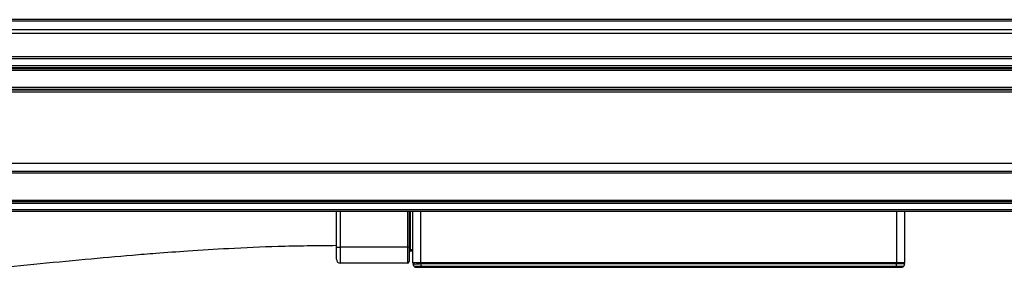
# Model space of a CAD drawing. Header units: millimetres. Extents: x -741 to 2998, y 394 to 730.
# Tile 5 of 18: x -415 to -291, y 548 to 581. Entities that reach past the tile are written whole.
import ezdxf

# ---------------------------------------------------------------- set-up
doc = ezdxf.new("R2010")
doc.units = ezdxf.units.MM

# ---------------------------------------------------------------- blocks, each defined once
blk = doc.blocks.new('Drawing View2')
at = {"color": 7, "linetype": 'Continuous', "lineweight": 25}
for p, q in [((1388, 32.48), (-108, 32.48)), ((1388, 32.29), (-108, 32.29)), ((1388, 31.21), (-108, 31.21)), ((1388, 30.76), (-108, 30.76)), ((1388, 27.81), (-108, 27.81)), ((1388, 27.56), (-108, 27.56)), ((1388, 26.66), (-108, 26.66)), ((1388, 26.41), (-108, 26.41)), ((1388, 26.32), (-108, 26.32)), ((1388, 26.08), (-108, 26.08)), ((1388, 23.95), (-108, 23.95)), ((1388, 23.7), (-108, 23.7)), ((1388, 23.61), (-108, 23.61)), ((1388, 23.36), (-108, 23.36)), ((1388, 14.4), (-108, 14.4)), ((1388, 13.4), (-108, 13.4)), ((1388, 13.2), (-108, 13.2)), ((1280, 9.79), (0, 9.79)), ((1280, 9.59), (0, 9.59)), ((1280, 9.39), (0, 9.39)), ((1280, 8.59), (0, 8.59)), ((1280, 8.39), (0, 8.39)), ((56.3, 3.9), (56.3, 8.39)), ((56.8, 3.9), (56.8, 8.39)), ((65.2, 8.39), (65.2, 3.9)), ((65.4, 8.39), (65.4, 3.9)), ((65.6, 3.6), (65.6, 8.39)), ((65.9, 1.96), (65.9, 8.39)), ((66.9, 1.96), (66.9, 8.39)), ((126.5, 8.39), (126.5, 1.96)), ((127.5, 8.39), (127.5, 1.96)), ((56.3, 2.4), (56.3, 3.9)), ((56.3, 3.9), (56.8, 3.9)), ((56.8, 1.9), (56.8, 3.9)), ((65.2, 3.9), (56.8, 3.9)), ((65.4, 3.9), (65.2, 3.9)), ((65.2, 3.9), (65.2, 1.9)), ((65.4, 3.9), (65.4, 2.1)), ((65.6, 3.6), (65.4, 3.6)), ((65.6, 3.4), (65.6, 3.6)), ((65.9, 3.6), (65.6, 3.6)), ((65.9, 3.4), (65.6, 3.4)), ((65.2, 1.9), (56.8, 1.9)), ((65.99, 1.54), (65.92, 1.83)), ((66.96, 1.54), (66.88, 1.83)), ((66.9, 1.83), (66.89, 1.83)), ((126.5, 1.96), (66.9, 1.96)), ((126.5, 1.83), (66.9, 1.83)), ((66.96, 1.54), (126.5, 1.54)), ((66.96, 1.4), (66.96, 1.54)), ((66.96, 1.4), (126.5, 1.4)), ((127.5, 1.96), (126.5, 1.96)), ((126.5, 1.96), (126.5, 1.83)), ((127.48, 1.83), (126.5, 1.83)), ((126.5, 1.54), (126.5, 1.83)), ((126.5, 1.54), (127.41, 1.54)), ((126.5, 1.4), (126.5, 1.54)), ((126.5, 1.4), (127.21, 1.4)), ((127.48, 1.83), (127.41, 1.54))]:
    blk.add_line(p, q, dxfattribs=at)
at = {"color": 7, "linetype": 'Continuous', "lineweight": 25, "flags": 128}
blk.add_lwpolyline([(66.9, 1.96), (66.9, 1.95), (66.9, 1.93), (66.9, 1.91), (66.9, 1.9), (66.9, 1.88), (66.9, 1.86), (66.9, 1.85), (66.9, 1.83)], dxfattribs=at)
at = {"color": 7, "linetype": 'Continuous', "lineweight": 25}
for centre, radius, start, end in [((65.6, 3.2), 0.2, 90, 180), ((56.8, 2.4), 0.5, 180, 270), ((65.2, 2.1), 0.2, 270, 0), ((66.39, 1.96), 0.492, 179.757, 195.001), ((66.4, 1.96), 0.5, 180, 195.0027), ((66.19, 1.6), 0.2, 195.0027, 270), ((81.35, 3.77), 14.6, 187.1203, 187.6324), ((127.21, 1.6), 0.2, 270, 345), ((127, 1.96), 0.5, 345, 360)]:
    blk.add_arc(centre, radius, start, end, dxfattribs=at)
for points, knots in [([(0, 0), (1.36, 0.12), (5.31, 0.47), (11.43, 1.09), (18.34, 1.78), (24.65, 2.39), (29.75, 2.85), (34.03, 3.19), (38.04, 3.49), (43.14, 3.8), (49.35, 4.08), (53.86, 4.12), (56.3, 4.15)], [0, 0, 0, 0, 0.072791, 0.210182, 0.326759, 0.441818, 0.546998, 0.598946, 0.669891, 0.760441, 0.870495, 1, 1, 1, 1]), ([(66.87, 1.96), (66.8, 1.96), (66.66, 1.95), (66.41, 1.94), (66.15, 1.93), (65.95, 1.94), (65.92, 1.95), (65.9, 1.96)], [0, 0, 0, 0, 0.139139, 0.274758, 0.534322, 0.760258, 1, 1, 1, 1]), ([(65.9, 1.96), (65.9, 1.96), (65.9, 1.96), (65.9, 1.96), (65.9, 1.96)], [0, 0, 0, 0, 0.5600706, 1, 1, 1, 1]), ([(66.88, 1.83), (66.81, 1.82), (66.68, 1.8), (66.43, 1.77), (66.18, 1.75), (65.97, 1.77), (65.94, 1.81), (65.92, 1.83)], [0, 0, 0, 0, 0.139145, 0.274766, 0.534321, 0.760175, 1, 1, 1, 1]), ([(65.99, 1.54), (66, 1.54), (66.01, 1.53), (66.09, 1.53), (66.27, 1.52), (66.59, 1.53), (66.83, 1.54), (66.96, 1.54)], [0, 0, 0, 0, 0.135536, 0.266986, 0.517817, 0.751089, 1, 1, 1, 1]), ([(66.07, 1.53), (66.08, 1.51), (66.09, 1.48), (66.12, 1.45), (66.13, 1.44)], [0, 0, 0, 0, 0.384773, 1, 1, 1, 1]), ([(66.29, 1.49), (66.25, 1.48), (66.18, 1.46), (66.13, 1.44), (66.12, 1.43), (66.11, 1.42)], [0, 0, 0, 0, 0.368638, 0.727904, 1, 1, 1, 1]), ([(66.19, 1.4), (66.19, 1.4), (66.21, 1.4), (66.31, 1.4), (66.48, 1.4), (66.7, 1.4), (66.87, 1.4), (66.96, 1.4)], [0, 0, 0, 0, 0.197867, 0.390487, 0.574641, 0.776473, 1, 1, 1, 1]), ([(66.25, 1.4), (66.26, 1.4), (66.28, 1.4), (66.36, 1.4), (66.47, 1.42), (66.56, 1.43), (66.61, 1.44)], [0, 0, 0, 0, 0.2358027, 0.4812867, 0.7363001, 1, 1, 1, 1]), ([(66.36, 1.41), (66.4, 1.41), (66.49, 1.41), (66.64, 1.41), (66.79, 1.41), (66.91, 1.41), (66.96, 1.41)], [0, 0, 0, 0, 0.250262, 0.500286, 0.750286, 1, 1, 1, 1]), ([(66.9, 1.96), (66.89, 1.96), (66.88, 1.96), (66.87, 1.96), (66.87, 1.96)], [0, 0, 0, 0, 0.559896, 1, 1, 1, 1])]:
    blk.add_open_spline(points, degree=3, knots=knots, dxfattribs=at)

msp = doc.modelspace()

# ---------------------------------------------------------------- block references
at = {"color": 7, "linetype": 'Continuous', "lineweight": 25}
msp.add_blockref('Drawing View2', (-431.28, 548.25), dxfattribs=at)

doc.saveas('drawing.dxf')
